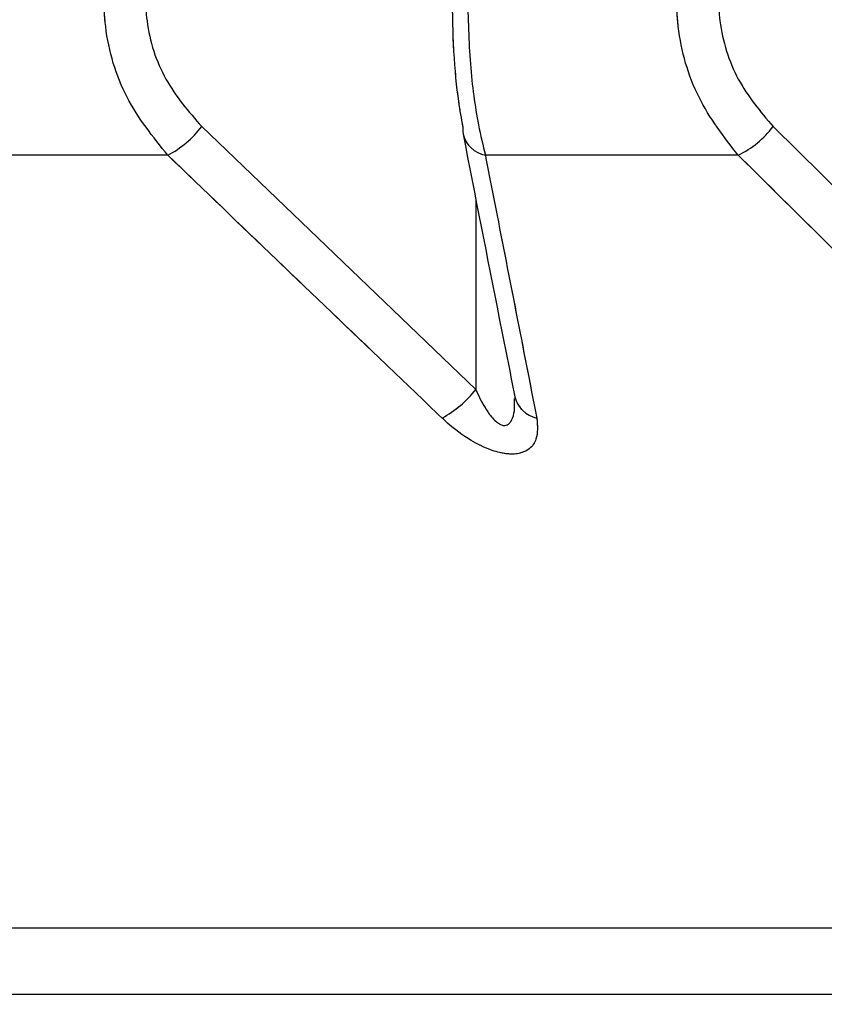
# Paper-space layout 'Dim Drawing' of a CAD drawing. Header units: inches. Extents: x 0.1 to 16.9, y 0.1 to 10.9.
# Tile 81 of 256: x 3.118168 to 3.118821, y 3.667958 to 3.668757. Entities that reach past the tile are written whole.
import ezdxf

# ---------------------------------------------------------------- set-up
doc = ezdxf.new("R2010")
doc.units = ezdxf.units.IN
doc.header["$MEASUREMENT"] = 0
doc.linetypes.add('PHANTOM', pattern=[0.49999999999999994, 0.25, -0.05, 0.05, -0.05, 0.05, -0.05])
doc.layers.add('FORMAT', color=7, linetype='Continuous')
doc.styles.add('SLDTEXTSTYLE0', font='TXT', dxfattribs={"width": 0.75})
doc.dimstyles.new('SLDDIMSTYLE4', dxfattribs={"dimtxt": 0.125, "dimasz": 0.13, "dimexe": 0, "dimexo": 0.0625, "dimgap": 0.03125, "dimtad": 0, "dimtih": 1, "dimtoh": 1, "dimdec": 0, "dimlfac": 15, "dimrnd": 1e-09, "dimzin": 12, "dimdsep": 46, "dimtxsty": 'SLDTEXTSTYLE0', "dimsah": 1, "dimcen": 0.09, "dimadec": 0, "dimazin": 3, "dimtfac": 1, "dimtdec": 0, "dimtofl": 0, "dimtmove": 0, "dimatfit": 3, "dimfxl": 0, "dimfrac": 2, "dimtolj": 1, "dimtzin": 12, "dimarcsym": 0})

# ---------------------------------------------------------------- blocks, each defined once
blk = doc.blocks.new('_D_25')
at = {"layer": 'FORMAT'}
for p, q in [((5.84638986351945, 9.33966827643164), (5.84638986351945, 2.13631955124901)), ((3.076610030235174, 3.486598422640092), (3.076610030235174, 2.13631955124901)), ((4.349142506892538, 2.441354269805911), (4.311056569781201, 2.441354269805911)), ((4.311056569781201, 2.441354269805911), (4.311056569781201, 2.24291676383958)), ((4.718586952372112, 2.441354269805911), (4.75667288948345, 2.441354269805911)), ((4.75667288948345, 2.441354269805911), (4.75667288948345, 2.24291676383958)), ((3.076610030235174, 2.26131955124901), (4.201592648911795, 2.26131955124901)), ((5.84638986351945, 2.26131955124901), (4.866136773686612, 2.26131955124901)), ((4.311056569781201, 2.24291676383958), (4.349142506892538, 2.24291676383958)), ((4.75667288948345, 2.24291676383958), (4.718586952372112, 2.24291676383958))]:
    blk.add_line(p, q, dxfattribs=at)
for points in [[(3.076610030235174, 2.26131955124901), (3.206610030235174, 2.24131955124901), (3.206610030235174, 2.28131955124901)], [(5.84638986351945, 2.26131955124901), (5.71638986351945, 2.28131955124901), (5.71638986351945, 2.24131955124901)]]:
    blk.add_solid(points, dxfattribs=at)
at = {"layer": 'FORMAT', "char_height": 0.125, "attachment_point": 1, "style": 'SLDTEXTSTYLE0'}
for s, insert in [('1055', (4.349142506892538, 2.404050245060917)), ('42', (4.441503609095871, 2.217027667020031))]:
    blk.add_mtext(s, dxfattribs=dict(at, insert=insert))
blk = doc.blocks.new('_D_27')
at = {"layer": 'FORMAT'}
for p, q in [((7.204618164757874, 7.415921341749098), (7.204618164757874, 0.7189967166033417)), ((3.076610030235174, 3.486598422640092), (3.076610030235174, 0.7189967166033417)), ((5.00418204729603, 1.024031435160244), (4.966096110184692, 1.024031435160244)), ((4.966096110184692, 1.024031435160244), (4.966096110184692, 0.8255939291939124)), ((5.373626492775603, 1.024031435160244), (5.411712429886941, 1.024031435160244)), ((5.411712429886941, 1.024031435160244), (5.411712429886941, 0.8255939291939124)), ((3.076610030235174, 0.8439967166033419), (4.856632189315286, 0.8439967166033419)), ((7.204618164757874, 0.8439967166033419), (5.521176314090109, 0.8439967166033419)), ((4.966096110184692, 0.8255939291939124), (5.00418204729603, 0.8255939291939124)), ((5.411712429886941, 0.8255939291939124), (5.373626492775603, 0.8255939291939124))]:
    blk.add_line(p, q, dxfattribs=at)
for points in [[(3.076610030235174, 0.8439967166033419), (3.206610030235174, 0.8239967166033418), (3.206610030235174, 0.8639967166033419)], [(7.204618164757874, 0.8439967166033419), (7.074618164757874, 0.8639967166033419), (7.074618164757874, 0.8239967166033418)]]:
    blk.add_solid(points, dxfattribs=at)
at = {"layer": 'FORMAT', "char_height": 0.125, "attachment_point": 1, "style": 'SLDTEXTSTYLE0'}
for s, insert in [('1573', (5.00418204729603, 0.9867274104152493)), ('62', (5.096543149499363, 0.7997048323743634))]:
    blk.add_mtext(s, dxfattribs=dict(at, insert=insert))
blk = doc.blocks.new('_D_29')
at = {"layer": 'FORMAT'}
for p, q in [((6.409307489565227, 8.781122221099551), (6.409307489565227, 1.663878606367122)), ((3.076610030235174, 3.486598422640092), (3.076610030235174, 1.663878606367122)), ((4.603708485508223, 1.968913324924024), (4.565622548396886, 1.968913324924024)), ((4.565622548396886, 1.968913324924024), (4.565622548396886, 1.770475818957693)), ((4.973152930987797, 1.968913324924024), (5.011238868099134, 1.968913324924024)), ((5.011238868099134, 1.968913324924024), (5.011238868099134, 1.770475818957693)), ((3.076610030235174, 1.788878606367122), (4.456158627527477, 1.788878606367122)), ((6.409307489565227, 1.788878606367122), (5.120702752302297, 1.788878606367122)), ((4.565622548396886, 1.770475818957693), (4.603708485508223, 1.770475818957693)), ((5.011238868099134, 1.770475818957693), (4.973152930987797, 1.770475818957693))]:
    blk.add_line(p, q, dxfattribs=at)
for points in [[(3.076610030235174, 1.788878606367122), (3.206610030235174, 1.768878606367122), (3.206610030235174, 1.808878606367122)], [(6.409307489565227, 1.788878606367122), (6.279307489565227, 1.808878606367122), (6.279307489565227, 1.768878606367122)]]:
    blk.add_solid(points, dxfattribs=at)
at = {"layer": 'FORMAT', "char_height": 0.125, "attachment_point": 1, "style": 'SLDTEXTSTYLE0'}
for s, insert in [('1270', (4.603708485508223, 1.93160930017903)), ('50', (4.696069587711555, 1.744586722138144))]:
    blk.add_mtext(s, dxfattribs=dict(at, insert=insert))
blk = doc.blocks.new('_D_32')
at = {"layer": 'FORMAT'}
for p, q in [((6.866682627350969, 8.133312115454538), (6.866682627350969, 1.191437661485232)), ((3.076610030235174, 3.486598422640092), (3.076610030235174, 1.191437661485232)), ((4.771264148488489, 1.496472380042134), (4.733178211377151, 1.496472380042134)), ((4.733178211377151, 1.496472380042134), (4.733178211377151, 1.298034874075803)), ((5.140708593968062, 1.496472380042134), (5.1787945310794, 1.496472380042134)), ((5.1787945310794, 1.496472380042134), (5.1787945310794, 1.298034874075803)), ((3.076610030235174, 1.316437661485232), (4.623714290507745, 1.316437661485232)), ((6.866682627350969, 1.316437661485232), (5.288258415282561, 1.316437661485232)), ((4.733178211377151, 1.298034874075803), (4.771264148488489, 1.298034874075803)), ((5.1787945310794, 1.298034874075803), (5.140708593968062, 1.298034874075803))]:
    blk.add_line(p, q, dxfattribs=at)
for points in [[(3.076610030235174, 1.316437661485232), (3.206610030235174, 1.296437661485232), (3.206610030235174, 1.336437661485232)], [(6.866682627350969, 1.316437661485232), (6.736682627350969, 1.336437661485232), (6.736682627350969, 1.296437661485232)]]:
    blk.add_solid(points, dxfattribs=at)
at = {"layer": 'FORMAT', "char_height": 0.125, "attachment_point": 1, "style": 'SLDTEXTSTYLE0'}
for s, insert in [('1444', (4.771264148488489, 1.45916835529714)), ('57', (4.863625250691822, 1.272145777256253))]:
    blk.add_mtext(s, dxfattribs=dict(at, insert=insert))

psp = doc.layouts.new('Dim Drawing')

# ---------------------------------------------------------------- linework, layer by layer
at = {"color": 7, "linetype": 'Continuous', "lineweight": 25}
for p, q in [((3.118315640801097, 3.66867069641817), (3.118537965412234, 3.668457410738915)), ((3.118779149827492, 3.66867069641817), (3.118995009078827, 3.668457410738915)), ((3.118288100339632, 3.668647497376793), (3.118093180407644, 3.668647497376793)), ((3.118750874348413, 3.668647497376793), (3.11854572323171, 3.668647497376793)), ((3.118537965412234, 3.668612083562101), (3.118537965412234, 3.668457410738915)), ((3.132615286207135, 3.668020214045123), (3.115604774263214, 3.668020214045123)), ((3.132485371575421, 3.667966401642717), (3.115734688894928, 3.667966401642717))]:
    psp.add_line(p, q, dxfattribs=at)
at = {"color": 7, "linetype": 'PHANTOM', "lineweight": 18}
for p, q in [((3.118315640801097, 3.66867069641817), (3.118537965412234, 3.668457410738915)), ((3.118315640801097, 3.66867069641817), (3.118537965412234, 3.668457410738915)), ((3.118315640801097, 3.66867069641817), (3.118537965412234, 3.668457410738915)), ((3.118779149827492, 3.66867069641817), (3.118995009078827, 3.668457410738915)), ((3.118779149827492, 3.66867069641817), (3.118995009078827, 3.668457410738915)), ((3.118779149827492, 3.66867069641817), (3.118995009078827, 3.668457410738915)), ((3.118288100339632, 3.668647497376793), (3.118093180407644, 3.668647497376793)), ((3.118288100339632, 3.668647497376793), (3.118093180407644, 3.668647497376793)), ((3.118288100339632, 3.668647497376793), (3.118093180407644, 3.668647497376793)), ((3.118750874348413, 3.668647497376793), (3.11854572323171, 3.668647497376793)), ((3.118750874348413, 3.668647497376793), (3.11854572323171, 3.668647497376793)), ((3.118750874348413, 3.668647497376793), (3.11854572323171, 3.668647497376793)), ((3.118537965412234, 3.668612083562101), (3.118537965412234, 3.668457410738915)), ((3.118537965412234, 3.668612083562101), (3.118537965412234, 3.668457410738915)), ((3.118537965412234, 3.668612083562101), (3.118537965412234, 3.668457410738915)), ((3.132615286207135, 3.668020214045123), (3.115604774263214, 3.668020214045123)), ((3.132615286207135, 3.668020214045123), (3.115604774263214, 3.668020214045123)), ((3.132615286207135, 3.668020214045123), (3.115604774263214, 3.668020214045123)), ((3.132485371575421, 3.667966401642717), (3.115734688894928, 3.667966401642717)), ((3.132485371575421, 3.667966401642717), (3.115734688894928, 3.667966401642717)), ((3.132485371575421, 3.667966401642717), (3.115734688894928, 3.667966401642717))]:
    psp.add_line(p, q, dxfattribs=at)
at = {"color": 7, "linetype": 'Continuous', "lineweight": 25, "flags": 128}
psp.add_lwpolyline([(3.118527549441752, 3.66867069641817), (3.118527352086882, 3.668666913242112), (3.118527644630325, 3.668664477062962)], dxfattribs=at)
at = {"color": 7, "linetype": 'PHANTOM', "lineweight": 18, "flags": 128}
psp.add_lwpolyline([(3.118527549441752, 3.66867069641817), (3.118527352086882, 3.668666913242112), (3.118527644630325, 3.668664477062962)], dxfattribs=at)
psp.add_lwpolyline([(3.118527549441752, 3.66867069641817), (3.118527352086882, 3.668666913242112), (3.118527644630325, 3.668664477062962)], dxfattribs=at)
psp.add_lwpolyline([(3.118527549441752, 3.66867069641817), (3.118527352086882, 3.668666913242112), (3.118527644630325, 3.668664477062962)], dxfattribs=at)
at = {"color": 7, "linetype": 'Continuous', "lineweight": 25}
for centre, radius, start, end in [((3.118248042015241, 3.668722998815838), 8.547009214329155e-05, 297.948799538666, 322.2702343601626), ((3.118716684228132, 3.668717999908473), 7.835541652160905e-05, 295.8710116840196, 322.8643488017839), ((3.118550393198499, 3.668670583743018), 2.355395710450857e-05, 195.0263620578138, 258.5643777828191), ((3.118470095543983, 3.668509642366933), 8.564147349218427e-05, 298.264288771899, 322.4186615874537), ((3.118592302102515, 3.668457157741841), 2.345310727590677e-05, 194.1321656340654, 258.0641330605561)]:
    psp.add_arc(centre, radius, start, end, dxfattribs=at)
at = {"color": 7, "linetype": 'PHANTOM', "lineweight": 18}
for centre, radius, start, end in [((3.118248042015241, 3.668722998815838), 8.547009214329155e-05, 297.948799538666, 322.2702343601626), ((3.118248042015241, 3.668722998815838), 8.547009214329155e-05, 297.948799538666, 322.2702343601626), ((3.118248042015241, 3.668722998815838), 8.547009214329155e-05, 297.948799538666, 322.2702343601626), ((3.118716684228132, 3.668717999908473), 7.835541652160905e-05, 295.8710116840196, 322.8643488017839), ((3.118716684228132, 3.668717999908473), 7.835541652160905e-05, 295.8710116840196, 322.8643488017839), ((3.118716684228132, 3.668717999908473), 7.835541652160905e-05, 295.8710116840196, 322.8643488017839), ((3.118550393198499, 3.668670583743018), 2.355395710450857e-05, 195.0263620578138, 258.5643777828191), ((3.118550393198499, 3.668670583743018), 2.355395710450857e-05, 195.0263620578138, 258.5643777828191), ((3.118550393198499, 3.668670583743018), 2.355395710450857e-05, 195.0263620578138, 258.5643777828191), ((3.118470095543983, 3.668509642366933), 8.564147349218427e-05, 298.264288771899, 322.4186615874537), ((3.118470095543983, 3.668509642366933), 8.564147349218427e-05, 298.264288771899, 322.4186615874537), ((3.118470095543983, 3.668509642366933), 8.564147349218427e-05, 298.264288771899, 322.4186615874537), ((3.118592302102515, 3.668457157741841), 2.345310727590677e-05, 194.1321656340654, 258.0641330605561), ((3.118592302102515, 3.668457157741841), 2.345310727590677e-05, 194.1321656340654, 258.0641330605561), ((3.118592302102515, 3.668457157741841), 2.345310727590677e-05, 194.1321656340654, 258.0641330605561)]:
    psp.add_arc(centre, radius, start, end, dxfattribs=at)
at = {"color": 7, "linetype": 'Continuous', "lineweight": 25}
for points, knots in [([(3.118288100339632, 3.668647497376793), (3.118276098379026, 3.66866239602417), (3.118251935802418, 3.668692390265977), (3.118237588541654, 3.668740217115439), (3.118236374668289, 3.668768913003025), (3.118236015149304, 3.668777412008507)], [0, 0, 0, 0, 0.4099050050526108, 0.8252285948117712, 0.9999999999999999, 0.9999999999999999, 0.9999999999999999, 0.9999999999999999]), ([(3.118269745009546, 3.668777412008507), (3.118270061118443, 3.668770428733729), (3.118271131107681, 3.668746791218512), (3.11828391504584, 3.668707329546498), (3.118305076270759, 3.668682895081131), (3.118315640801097, 3.66867069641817)], [0, 0, 0, 0, 0.1735354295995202, 0.5873958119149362, 1, 1, 1, 1]), ([(3.118527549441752, 3.66867069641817), (3.118526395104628, 3.668677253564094), (3.118523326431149, 3.66869468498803), (3.11851972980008, 3.668730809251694), (3.118519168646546, 3.668761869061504), (3.118518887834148, 3.668777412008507)], [0, 0, 0, 0, 0.2315050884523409, 0.6154298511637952, 0.9999999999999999, 0.9999999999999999, 0.9999999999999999, 0.9999999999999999]), ([(3.11853127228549, 3.668777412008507), (3.118531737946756, 3.668758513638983), (3.118532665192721, 3.668720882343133), (3.118538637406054, 3.668676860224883), (3.118543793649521, 3.668655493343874), (3.11854572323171, 3.668647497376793)], [0, 0, 0, 0, 0.3869935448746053, 0.7705992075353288, 1, 1, 1, 1]), ([(3.118750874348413, 3.668647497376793), (3.118739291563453, 3.66866239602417), (3.118715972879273, 3.668692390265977), (3.118702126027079, 3.668740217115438), (3.118700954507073, 3.668768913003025), (3.118700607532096, 3.668777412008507)], [0, 0, 0, 0, 0.4099050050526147, 0.8252285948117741, 1, 1, 1, 1]), ([(3.118734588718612, 3.668777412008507), (3.118734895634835, 3.668770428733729), (3.118735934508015, 3.668746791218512), (3.118748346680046, 3.668707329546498), (3.118768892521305, 3.668682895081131), (3.118779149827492, 3.66867069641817)], [0, 0, 0, 0, 0.1735354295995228, 0.5873958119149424, 1, 1, 1, 1]), ([(3.118527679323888, 3.668664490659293), (3.11853743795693, 3.668614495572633), (3.11855137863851, 3.668543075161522), (3.11856546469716, 3.668472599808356), (3.118569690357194, 3.668451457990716)], [0, 0, 0, 0, 0.700011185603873, 1, 1, 1, 1]), ([(3.118510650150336, 3.668434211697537), (3.118495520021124, 3.668448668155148), (3.118421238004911, 3.668519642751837), (3.118347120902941, 3.668590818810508), (3.118288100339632, 3.668647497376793)], [0, 0, 0, 0, 0.2036849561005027, 1, 1, 1, 1]), ([(3.11854572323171, 3.668647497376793), (3.118548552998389, 3.668632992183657), (3.118562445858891, 3.668561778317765), (3.118576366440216, 3.668490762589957), (3.118587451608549, 3.668434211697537)], [0, 0, 0, 0, 0.2036849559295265, 1, 1, 1, 1]), ([(3.118966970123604, 3.668434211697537), (3.118952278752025, 3.668448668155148), (3.11888015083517, 3.668519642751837), (3.11880818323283, 3.668590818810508), (3.118750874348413, 3.668647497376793)], [0, 0, 0, 0, 0.2036849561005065, 1, 1, 1, 1]), ([(3.118537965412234, 3.668457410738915), (3.118538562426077, 3.668456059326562), (3.118541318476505, 3.668449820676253), (3.118546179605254, 3.668440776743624), (3.1185524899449, 3.668432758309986), (3.118556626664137, 3.668429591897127), (3.118559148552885, 3.66842839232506), (3.118561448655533, 3.668427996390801), (3.118563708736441, 3.668428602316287), (3.118565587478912, 3.668430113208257), (3.118567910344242, 3.668433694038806), (3.118569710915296, 3.668440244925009), (3.118569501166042, 3.668446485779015), (3.118569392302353, 3.668449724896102)], [0, 0, 0, 0, 0.0634580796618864, 0.2929474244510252, 0.4344339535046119, 0.4896393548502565, 0.5219119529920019, 0.5658041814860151, 0.6077111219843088, 0.65344196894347, 0.7050675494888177, 0.8469246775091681, 1, 1, 1, 1]), ([(3.118569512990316, 3.668451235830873), (3.118569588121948, 3.668450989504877), (3.118570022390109, 3.66844956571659), (3.118569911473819, 3.668449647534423), (3.118569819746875, 3.66844971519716)], [0, 0, 0, 0, 0.1730074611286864, 1, 1, 1, 1]), ([(3.118587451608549, 3.668434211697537), (3.118587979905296, 3.668428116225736), (3.118588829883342, 3.668418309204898), (3.118582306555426, 3.66840900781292), (3.118573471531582, 3.668404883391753), (3.118562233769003, 3.668404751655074), (3.118548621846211, 3.668408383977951), (3.118532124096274, 3.668416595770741), (3.118519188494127, 3.668426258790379), (3.118512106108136, 3.668432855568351), (3.118510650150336, 3.668434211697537)], [0, 0, 0, 0, 0.2086143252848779, 0.3356401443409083, 0.4424206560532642, 0.5496604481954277, 0.6478447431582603, 0.7774633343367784, 0.9542521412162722, 1, 1, 1, 1])]:
    psp.add_open_spline(points, degree=3, knots=knots, dxfattribs=at)
at = {"color": 7, "linetype": 'PHANTOM', "lineweight": 18}
for points, knots in [([(3.118288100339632, 3.668647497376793), (3.118276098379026, 3.66866239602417), (3.118251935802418, 3.668692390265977), (3.118237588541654, 3.668740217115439), (3.118236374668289, 3.668768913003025), (3.118236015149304, 3.668777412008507)], [0, 0, 0, 0, 0.4099050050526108, 0.8252285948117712, 0.9999999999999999, 0.9999999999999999, 0.9999999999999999, 0.9999999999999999]), ([(3.118288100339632, 3.668647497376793), (3.118276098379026, 3.66866239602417), (3.118251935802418, 3.668692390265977), (3.118237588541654, 3.668740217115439), (3.118236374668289, 3.668768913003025), (3.118236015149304, 3.668777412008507)], [0, 0, 0, 0, 0.4099050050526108, 0.8252285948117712, 0.9999999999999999, 0.9999999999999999, 0.9999999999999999, 0.9999999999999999]), ([(3.118288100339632, 3.668647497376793), (3.118276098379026, 3.66866239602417), (3.118251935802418, 3.668692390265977), (3.118237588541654, 3.668740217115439), (3.118236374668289, 3.668768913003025), (3.118236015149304, 3.668777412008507)], [0, 0, 0, 0, 0.4099050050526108, 0.8252285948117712, 0.9999999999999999, 0.9999999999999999, 0.9999999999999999, 0.9999999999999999]), ([(3.118269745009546, 3.668777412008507), (3.118270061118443, 3.668770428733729), (3.118271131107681, 3.668746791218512), (3.11828391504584, 3.668707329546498), (3.118305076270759, 3.668682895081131), (3.118315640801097, 3.66867069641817)], [0, 0, 0, 0, 0.1735354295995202, 0.5873958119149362, 1, 1, 1, 1]), ([(3.118269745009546, 3.668777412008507), (3.118270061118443, 3.668770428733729), (3.118271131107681, 3.668746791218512), (3.11828391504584, 3.668707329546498), (3.118305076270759, 3.668682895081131), (3.118315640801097, 3.66867069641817)], [0, 0, 0, 0, 0.1735354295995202, 0.5873958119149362, 1, 1, 1, 1]), ([(3.118269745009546, 3.668777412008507), (3.118270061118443, 3.668770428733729), (3.118271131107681, 3.668746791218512), (3.11828391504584, 3.668707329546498), (3.118305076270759, 3.668682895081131), (3.118315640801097, 3.66867069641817)], [0, 0, 0, 0, 0.1735354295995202, 0.5873958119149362, 1, 1, 1, 1]), ([(3.118527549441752, 3.66867069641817), (3.118526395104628, 3.668677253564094), (3.118523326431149, 3.66869468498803), (3.11851972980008, 3.668730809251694), (3.118519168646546, 3.668761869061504), (3.118518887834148, 3.668777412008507)], [0, 0, 0, 0, 0.2315050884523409, 0.6154298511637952, 0.9999999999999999, 0.9999999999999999, 0.9999999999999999, 0.9999999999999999]), ([(3.118527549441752, 3.66867069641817), (3.118526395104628, 3.668677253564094), (3.118523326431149, 3.66869468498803), (3.11851972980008, 3.668730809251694), (3.118519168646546, 3.668761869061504), (3.118518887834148, 3.668777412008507)], [0, 0, 0, 0, 0.2315050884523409, 0.6154298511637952, 0.9999999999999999, 0.9999999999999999, 0.9999999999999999, 0.9999999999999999]), ([(3.118527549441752, 3.66867069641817), (3.118526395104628, 3.668677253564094), (3.118523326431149, 3.66869468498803), (3.11851972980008, 3.668730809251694), (3.118519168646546, 3.668761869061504), (3.118518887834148, 3.668777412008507)], [0, 0, 0, 0, 0.2315050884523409, 0.6154298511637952, 0.9999999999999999, 0.9999999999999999, 0.9999999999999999, 0.9999999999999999]), ([(3.11853127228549, 3.668777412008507), (3.118531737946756, 3.668758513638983), (3.118532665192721, 3.668720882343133), (3.118538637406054, 3.668676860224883), (3.118543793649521, 3.668655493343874), (3.11854572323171, 3.668647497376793)], [0, 0, 0, 0, 0.3869935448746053, 0.7705992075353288, 1, 1, 1, 1]), ([(3.11853127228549, 3.668777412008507), (3.118531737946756, 3.668758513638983), (3.118532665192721, 3.668720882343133), (3.118538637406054, 3.668676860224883), (3.118543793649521, 3.668655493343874), (3.11854572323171, 3.668647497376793)], [0, 0, 0, 0, 0.3869935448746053, 0.7705992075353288, 1, 1, 1, 1]), ([(3.11853127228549, 3.668777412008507), (3.118531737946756, 3.668758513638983), (3.118532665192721, 3.668720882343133), (3.118538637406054, 3.668676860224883), (3.118543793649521, 3.668655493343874), (3.11854572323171, 3.668647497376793)], [0, 0, 0, 0, 0.3869935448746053, 0.7705992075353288, 1, 1, 1, 1]), ([(3.118750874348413, 3.668647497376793), (3.118739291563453, 3.66866239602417), (3.118715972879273, 3.668692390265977), (3.118702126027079, 3.668740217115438), (3.118700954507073, 3.668768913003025), (3.118700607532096, 3.668777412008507)], [0, 0, 0, 0, 0.4099050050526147, 0.8252285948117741, 1, 1, 1, 1]), ([(3.118750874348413, 3.668647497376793), (3.118739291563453, 3.66866239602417), (3.118715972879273, 3.668692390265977), (3.118702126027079, 3.668740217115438), (3.118700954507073, 3.668768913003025), (3.118700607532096, 3.668777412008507)], [0, 0, 0, 0, 0.4099050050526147, 0.8252285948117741, 1, 1, 1, 1]), ([(3.118750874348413, 3.668647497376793), (3.118739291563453, 3.66866239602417), (3.118715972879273, 3.668692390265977), (3.118702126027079, 3.668740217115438), (3.118700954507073, 3.668768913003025), (3.118700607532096, 3.668777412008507)], [0, 0, 0, 0, 0.4099050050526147, 0.8252285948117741, 1, 1, 1, 1]), ([(3.118734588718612, 3.668777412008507), (3.118734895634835, 3.668770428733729), (3.118735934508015, 3.668746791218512), (3.118748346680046, 3.668707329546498), (3.118768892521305, 3.668682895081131), (3.118779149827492, 3.66867069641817)], [0, 0, 0, 0, 0.1735354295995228, 0.5873958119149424, 1, 1, 1, 1]), ([(3.118734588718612, 3.668777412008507), (3.118734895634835, 3.668770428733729), (3.118735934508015, 3.668746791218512), (3.118748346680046, 3.668707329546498), (3.118768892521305, 3.668682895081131), (3.118779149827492, 3.66867069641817)], [0, 0, 0, 0, 0.1735354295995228, 0.5873958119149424, 1, 1, 1, 1]), ([(3.118734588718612, 3.668777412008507), (3.118734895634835, 3.668770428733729), (3.118735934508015, 3.668746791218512), (3.118748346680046, 3.668707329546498), (3.118768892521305, 3.668682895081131), (3.118779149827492, 3.66867069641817)], [0, 0, 0, 0, 0.1735354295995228, 0.5873958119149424, 1, 1, 1, 1]), ([(3.118527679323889, 3.668664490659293), (3.11853743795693, 3.668614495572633), (3.11855137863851, 3.668543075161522), (3.11856546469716, 3.668472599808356), (3.118569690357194, 3.668451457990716)], [0, 0, 0, 0, 0.700011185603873, 1, 1, 1, 1]), ([(3.118527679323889, 3.668664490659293), (3.11853743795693, 3.668614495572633), (3.11855137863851, 3.668543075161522), (3.11856546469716, 3.668472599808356), (3.118569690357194, 3.668451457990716)], [0, 0, 0, 0, 0.700011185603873, 1, 1, 1, 1]), ([(3.118527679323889, 3.668664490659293), (3.11853743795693, 3.668614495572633), (3.11855137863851, 3.668543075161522), (3.11856546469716, 3.668472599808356), (3.118569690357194, 3.668451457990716)], [0, 0, 0, 0, 0.700011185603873, 1, 1, 1, 1]), ([(3.118510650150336, 3.668434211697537), (3.118495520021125, 3.668448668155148), (3.118421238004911, 3.668519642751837), (3.118347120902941, 3.668590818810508), (3.118288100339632, 3.668647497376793)], [0, 0, 0, 0, 0.2036849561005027, 1, 1, 1, 1]), ([(3.118510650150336, 3.668434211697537), (3.118495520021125, 3.668448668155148), (3.118421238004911, 3.668519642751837), (3.118347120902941, 3.668590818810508), (3.118288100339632, 3.668647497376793)], [0, 0, 0, 0, 0.2036849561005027, 1, 1, 1, 1]), ([(3.118510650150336, 3.668434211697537), (3.118495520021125, 3.668448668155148), (3.118421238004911, 3.668519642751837), (3.118347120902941, 3.668590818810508), (3.118288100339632, 3.668647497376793)], [0, 0, 0, 0, 0.2036849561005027, 1, 1, 1, 1]), ([(3.11854572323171, 3.668647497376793), (3.118548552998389, 3.668632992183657), (3.118562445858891, 3.668561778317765), (3.118576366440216, 3.668490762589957), (3.118587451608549, 3.668434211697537)], [0, 0, 0, 0, 0.2036849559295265, 1, 1, 1, 1]), ([(3.11854572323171, 3.668647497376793), (3.118548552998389, 3.668632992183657), (3.118562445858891, 3.668561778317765), (3.118576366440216, 3.668490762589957), (3.118587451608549, 3.668434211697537)], [0, 0, 0, 0, 0.2036849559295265, 1, 1, 1, 1]), ([(3.11854572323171, 3.668647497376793), (3.118548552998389, 3.668632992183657), (3.118562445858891, 3.668561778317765), (3.118576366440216, 3.668490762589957), (3.118587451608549, 3.668434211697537)], [0, 0, 0, 0, 0.2036849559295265, 1, 1, 1, 1]), ([(3.118966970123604, 3.668434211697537), (3.118952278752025, 3.668448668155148), (3.11888015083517, 3.668519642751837), (3.11880818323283, 3.668590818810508), (3.118750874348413, 3.668647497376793)], [0, 0, 0, 0, 0.2036849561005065, 1, 1, 1, 1]), ([(3.118966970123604, 3.668434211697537), (3.118952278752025, 3.668448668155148), (3.11888015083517, 3.668519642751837), (3.11880818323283, 3.668590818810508), (3.118750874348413, 3.668647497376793)], [0, 0, 0, 0, 0.2036849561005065, 1, 1, 1, 1]), ([(3.118966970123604, 3.668434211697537), (3.118952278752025, 3.668448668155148), (3.11888015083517, 3.668519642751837), (3.11880818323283, 3.668590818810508), (3.118750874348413, 3.668647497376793)], [0, 0, 0, 0, 0.2036849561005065, 1, 1, 1, 1]), ([(3.118537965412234, 3.668457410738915), (3.118538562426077, 3.668456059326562), (3.118541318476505, 3.668449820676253), (3.118546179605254, 3.668440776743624), (3.1185524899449, 3.668432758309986), (3.118556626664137, 3.668429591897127), (3.118559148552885, 3.66842839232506), (3.118561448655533, 3.6684279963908), (3.118563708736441, 3.668428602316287), (3.118565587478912, 3.668430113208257), (3.118567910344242, 3.668433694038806), (3.118569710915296, 3.668440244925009), (3.118569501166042, 3.668446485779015), (3.118569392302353, 3.668449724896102)], [0, 0, 0, 0, 0.06345807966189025, 0.292947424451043, 0.4344339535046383, 0.4896393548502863, 0.5219119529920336, 0.5658041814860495, 0.6077111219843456, 0.6534419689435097, 0.7050675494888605, 0.8469246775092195, 1, 1, 1, 1]), ([(3.118537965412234, 3.668457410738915), (3.118538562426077, 3.668456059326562), (3.118541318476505, 3.668449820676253), (3.118546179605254, 3.668440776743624), (3.1185524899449, 3.668432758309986), (3.118556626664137, 3.668429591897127), (3.118559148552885, 3.66842839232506), (3.118561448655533, 3.668427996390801), (3.118563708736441, 3.668428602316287), (3.118565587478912, 3.668430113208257), (3.118567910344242, 3.668433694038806), (3.118569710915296, 3.668440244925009), (3.118569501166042, 3.668446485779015), (3.118569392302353, 3.668449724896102)], [0, 0, 0, 0, 0.0634580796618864, 0.2929474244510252, 0.4344339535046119, 0.4896393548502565, 0.5219119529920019, 0.5658041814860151, 0.6077111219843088, 0.65344196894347, 0.7050675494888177, 0.8469246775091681, 1, 1, 1, 1]), ([(3.118537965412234, 3.668457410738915), (3.118538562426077, 3.668456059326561), (3.118541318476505, 3.668449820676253), (3.118546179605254, 3.668440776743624), (3.1185524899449, 3.668432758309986), (3.118556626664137, 3.668429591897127), (3.118559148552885, 3.66842839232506), (3.118561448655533, 3.668427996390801), (3.118563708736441, 3.668428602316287), (3.118565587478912, 3.668430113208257), (3.118567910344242, 3.668433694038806), (3.118569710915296, 3.668440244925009), (3.118569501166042, 3.668446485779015), (3.118569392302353, 3.668449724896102)], [0, 0, 0, 0, 0.06345807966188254, 0.2929474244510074, 0.4344339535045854, 0.4896393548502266, 0.5219119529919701, 0.5658041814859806, 0.6077111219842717, 0.6534419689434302, 0.7050675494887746, 0.8469246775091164, 0.9999999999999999, 0.9999999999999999, 0.9999999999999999, 0.9999999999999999]), ([(3.118569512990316, 3.668451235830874), (3.118569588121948, 3.668450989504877), (3.118570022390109, 3.66844956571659), (3.118569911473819, 3.668449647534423), (3.118569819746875, 3.66844971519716)], [0, 0, 0, 0, 0.173007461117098, 1, 1, 1, 1]), ([(3.118569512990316, 3.668451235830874), (3.118569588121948, 3.668450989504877), (3.118570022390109, 3.66844956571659), (3.118569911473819, 3.668449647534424), (3.118569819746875, 3.66844971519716)], [0, 0, 0, 0, 0.1730074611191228, 0.9999999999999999, 0.9999999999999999, 0.9999999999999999, 0.9999999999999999]), ([(3.118569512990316, 3.668451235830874), (3.118569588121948, 3.668450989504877), (3.118570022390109, 3.66844956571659), (3.118569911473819, 3.668449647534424), (3.118569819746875, 3.66844971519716)], [0, 0, 0, 0, 0.173007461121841, 1, 1, 1, 1]), ([(3.118587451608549, 3.668434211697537), (3.118587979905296, 3.668428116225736), (3.118588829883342, 3.668418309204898), (3.118582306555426, 3.66840900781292), (3.118573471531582, 3.668404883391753), (3.118562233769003, 3.668404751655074), (3.118548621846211, 3.668408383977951), (3.118532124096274, 3.668416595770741), (3.118519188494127, 3.668426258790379), (3.118512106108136, 3.668432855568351), (3.118510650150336, 3.668434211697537)], [0, 0, 0, 0, 0.2086143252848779, 0.3356401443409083, 0.4424206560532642, 0.5496604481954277, 0.6478447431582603, 0.7774633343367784, 0.9542521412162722, 1, 1, 1, 1]), ([(3.118587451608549, 3.668434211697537), (3.118587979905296, 3.668428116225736), (3.118588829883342, 3.668418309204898), (3.118582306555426, 3.66840900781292), (3.118573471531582, 3.668404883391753), (3.118562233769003, 3.668404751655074), (3.118548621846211, 3.668408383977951), (3.118532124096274, 3.668416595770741), (3.118519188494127, 3.668426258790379), (3.118512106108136, 3.668432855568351), (3.118510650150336, 3.668434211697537)], [0, 0, 0, 0, 0.2086143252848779, 0.3356401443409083, 0.4424206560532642, 0.5496604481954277, 0.6478447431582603, 0.7774633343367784, 0.9542521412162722, 1, 1, 1, 1]), ([(3.118587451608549, 3.668434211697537), (3.118587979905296, 3.668428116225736), (3.118588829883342, 3.668418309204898), (3.118582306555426, 3.66840900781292), (3.118573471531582, 3.668404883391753), (3.118562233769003, 3.668404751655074), (3.118548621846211, 3.668408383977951), (3.118532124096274, 3.668416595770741), (3.118519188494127, 3.668426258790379), (3.118512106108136, 3.668432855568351), (3.118510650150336, 3.668434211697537)], [0, 0, 0, 0, 0.2086143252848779, 0.3356401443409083, 0.4424206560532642, 0.5496604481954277, 0.6478447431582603, 0.7774633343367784, 0.9542521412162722, 1, 1, 1, 1])]:
    psp.add_open_spline(points, degree=3, knots=knots, dxfattribs=at)

# ---------------------------------------------------------------- dimensions: what is measured, and where the dimension line sits
at = {"layer": 'FORMAT'}
for base, p1, p2, picture, middle in [((5.84638986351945, 2.26131955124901), (3.076610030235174, 3.536598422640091), (5.84638986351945, 9.389668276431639), '_D_25', (4.533864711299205, 2.26131955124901)), ((3.076610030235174, 1.788878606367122), (6.409307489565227, 8.83112222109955), (3.076610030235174, 3.536598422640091), '_D_29', (4.788430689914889, 1.788878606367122)), ((6.866682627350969, 1.316437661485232), (3.076610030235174, 3.536598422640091), (6.866682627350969, 8.18331211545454), '_D_32', (4.955986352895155, 1.316437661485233)), ((3.076610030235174, 0.8439967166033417), (7.204618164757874, 7.465921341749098), (3.076610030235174, 3.536598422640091), '_D_27', (5.188904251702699, 0.8439967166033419))]:
    dim = psp.add_linear_dim(base=base, p1=p1, p2=p2, dimstyle='SLDDIMSTYLE4', dxfattribs=at)
    dim.commit()
    dim.dimension.update_dxf_attribs({"geometry": picture, "text_midpoint": middle, "dimtype": 160})

doc.saveas('drawing.dxf')
